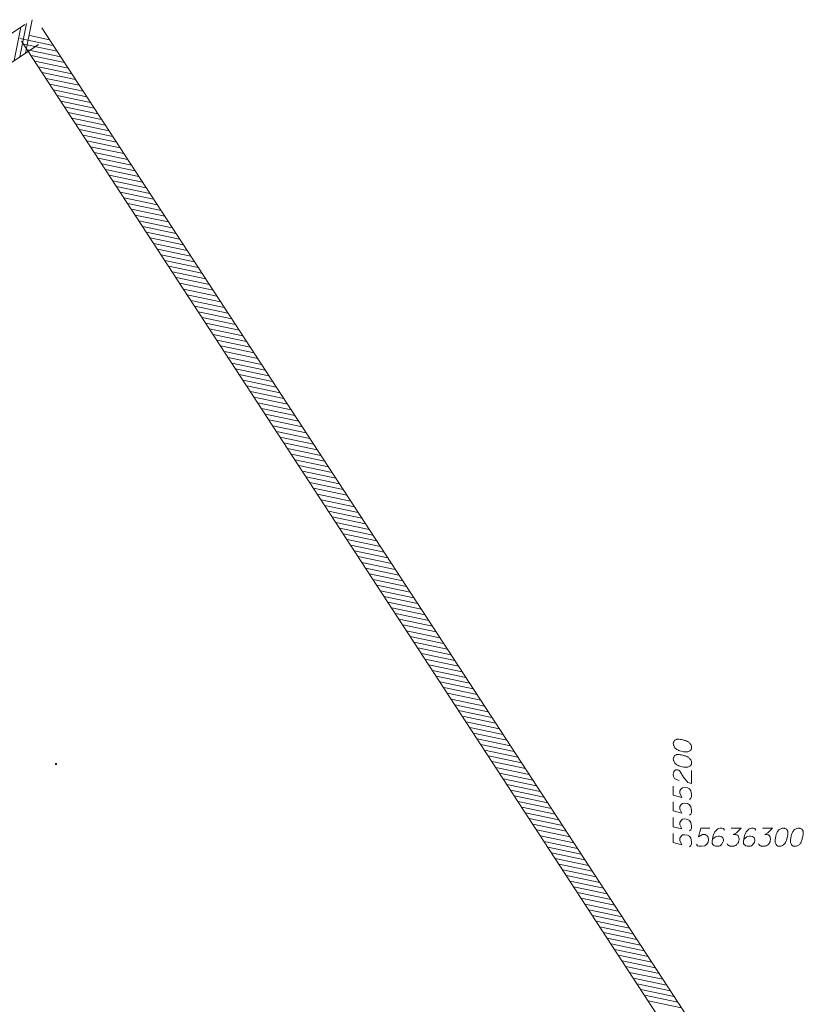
# Model space of a CAD drawing. Header units: metres. Extents: x 5555129 to 5556676, y 5635595 to 5636517.
# Tile 202 of 256: x 5556287 to 5556319, y 5636052 to 5636092. Entities that reach past the tile are written whole.
import ezdxf

# ---------------------------------------------------------------- set-up
doc = ezdxf.new("R2010")
doc.units = ezdxf.units.M
doc.header["$MEASUREMENT"] = 0
doc.layers.add('#zakres', color=7, linetype='Continuous', lineweight=18)
doc.layers.add('#zmodyfikowane', color=7, linetype='Continuous', lineweight=18)

msp = doc.modelspace()

# ---------------------------------------------------------------- hatches: boundary and pattern name
at = {"layer": '#zmodyfikowane', "linetype": 'Continuous', "lineweight": 18}
h = msp.add_hatch(color=7, dxfattribs=at)
edge = h.paths.add_edge_path()
edge.add_arc((5556288.27154, 5636061.76743), 0.045, 0, 360)

# ---------------------------------------------------------------- linework, layer by layer
at = {"layer": '#zakres', "color": 134, "linetype": 'Continuous', "lineweight": 18}
for p, q in [((5556286.99355, 5636092.22303), (5556244.29556, 5636063.66263)), ((5556286.55348, 5636090.73163), (5556286.82593, 5636092.10486)), ((5556286.78622, 5636090.8873), (5556287.05866, 5636092.26054)), ((5556287.01895, 5636091.04298), (5556287.2914, 5636092.41621)), ((5556287.19732, 5636091.75899), (5556288.00503, 5636091.58927)), ((5556315.66954, 5636049.21542), (5556287.69024, 5636092.08073)), ((5556287.54953, 5636091.39184), (5556244.85154, 5636062.83143)), ((5556286.78799, 5636091.64268), (5556288.15807, 5636091.3548)), ((5556314.83214, 5636048.66882), (5556286.85284, 5636091.53414)), ((5556286.94104, 5636091.40821), (5556288.31112, 5636091.12033)), ((5556287.09408, 5636091.17374), (5556288.46417, 5636090.88585)), ((5556287.24713, 5636090.93927), (5556288.61721, 5636090.65138)), ((5556287.40018, 5636090.7048), (5556288.77026, 5636090.41691)), ((5556287.55322, 5636090.47032), (5556288.9233, 5636090.18244)), ((5556287.70627, 5636090.23585), (5556289.07635, 5636089.94797)), ((5556287.85931, 5636090.00138), (5556289.22939, 5636089.7135)), ((5556288.01236, 5636089.76691), (5556289.38244, 5636089.47902)), ((5556288.1654, 5636089.53244), (5556289.53549, 5636089.24455)), ((5556288.31845, 5636089.29796), (5556289.68853, 5636089.01008)), ((5556288.4715, 5636089.06349), (5556289.84158, 5636088.77561)), ((5556288.62454, 5636088.82902), (5556289.99462, 5636088.54114)), ((5556288.77759, 5636088.59455), (5556290.14767, 5636088.30667)), ((5556288.93063, 5636088.36008), (5556290.30071, 5636088.07219)), ((5556289.08368, 5636088.12561), (5556290.45376, 5636087.83772)), ((5556289.23673, 5636087.89113), (5556290.60681, 5636087.60325)), ((5556289.38977, 5636087.65666), (5556290.75985, 5636087.36878)), ((5556289.54282, 5636087.42219), (5556290.9129, 5636087.13431)), ((5556289.69586, 5636087.18772), (5556291.06594, 5636086.89983)), ((5556289.84891, 5636086.95325), (5556291.21899, 5636086.66536)), ((5556290.00195, 5636086.71878), (5556291.37204, 5636086.43089)), ((5556290.155, 5636086.4843), (5556291.52508, 5636086.19642)), ((5556290.30805, 5636086.24983), (5556291.67813, 5636085.96195)), ((5556290.46109, 5636086.01536), (5556291.83117, 5636085.72748)), ((5556290.61414, 5636085.78089), (5556291.98422, 5636085.493)), ((5556290.76718, 5636085.54642), (5556292.13726, 5636085.25853)), ((5556290.92023, 5636085.31195), (5556292.29031, 5636085.02406)), ((5556291.07327, 5636085.07747), (5556292.44336, 5636084.78959)), ((5556291.22632, 5636084.843), (5556292.5964, 5636084.55512)), ((5556291.37937, 5636084.60853), (5556292.74945, 5636084.32065)), ((5556291.53241, 5636084.37406), (5556292.90249, 5636084.08617)), ((5556291.68546, 5636084.13959), (5556293.05554, 5636083.8517)), ((5556291.8385, 5636083.90511), (5556293.20858, 5636083.61723)), ((5556291.99155, 5636083.67064), (5556293.36163, 5636083.38276)), ((5556292.14459, 5636083.43617), (5556293.51468, 5636083.14829)), ((5556292.29764, 5636083.2017), (5556293.66772, 5636082.91382)), ((5556292.45069, 5636082.96723), (5556293.82077, 5636082.67934)), ((5556292.60373, 5636082.73276), (5556293.97381, 5636082.44487)), ((5556292.75678, 5636082.49828), (5556294.12686, 5636082.2104)), ((5556292.90982, 5636082.26381), (5556294.2799, 5636081.97593)), ((5556293.06287, 5636082.02934), (5556294.43295, 5636081.74146)), ((5556293.21592, 5636081.79487), (5556294.586, 5636081.50699)), ((5556293.36896, 5636081.5604), (5556294.73904, 5636081.27251)), ((5556293.52201, 5636081.32593), (5556294.89209, 5636081.03804)), ((5556293.67505, 5636081.09145), (5556295.04513, 5636080.80357)), ((5556293.8281, 5636080.85698), (5556295.19818, 5636080.5691)), ((5556293.98114, 5636080.62251), (5556295.35123, 5636080.33463)), ((5556294.13419, 5636080.38804), (5556295.50427, 5636080.10015)), ((5556294.28724, 5636080.15357), (5556295.65732, 5636079.86568)), ((5556294.44028, 5636079.9191), (5556295.81036, 5636079.63121)), ((5556294.59333, 5636079.68462), (5556295.96341, 5636079.39674)), ((5556294.74637, 5636079.45015), (5556296.11645, 5636079.16227)), ((5556294.89942, 5636079.21568), (5556296.2695, 5636078.9278)), ((5556295.05246, 5636078.98121), (5556296.42255, 5636078.69332)), ((5556295.20551, 5636078.74674), (5556296.57559, 5636078.45885)), ((5556295.35856, 5636078.51227), (5556296.72864, 5636078.22438)), ((5556295.5116, 5636078.27779), (5556296.88168, 5636077.98991)), ((5556295.66465, 5636078.04332), (5556297.03473, 5636077.75544)), ((5556295.81769, 5636077.80885), (5556297.18777, 5636077.52097)), ((5556295.97074, 5636077.57438), (5556297.34082, 5636077.28649)), ((5556296.12378, 5636077.33991), (5556297.49387, 5636077.05202)), ((5556296.27683, 5636077.10543), (5556297.64691, 5636076.81755)), ((5556296.42988, 5636076.87096), (5556297.79996, 5636076.58308)), ((5556296.58292, 5636076.63649), (5556297.953, 5636076.34861)), ((5556296.73597, 5636076.40202), (5556298.10605, 5636076.11414)), ((5556296.88901, 5636076.16755), (5556298.25909, 5636075.87966)), ((5556297.04206, 5636075.93308), (5556298.41214, 5636075.64519)), ((5556297.1951, 5636075.6986), (5556298.56519, 5636075.41072)), ((5556297.34815, 5636075.46413), (5556298.71823, 5636075.17625)), ((5556297.5012, 5636075.22966), (5556298.87128, 5636074.94178)), ((5556297.65424, 5636074.99519), (5556299.02432, 5636074.7073)), ((5556297.80729, 5636074.76072), (5556299.17737, 5636074.47283)), ((5556297.96033, 5636074.52625), (5556299.33041, 5636074.23836)), ((5556298.11338, 5636074.29177), (5556299.48346, 5636074.00389)), ((5556298.26643, 5636074.0573), (5556299.63651, 5636073.76942)), ((5556298.41947, 5636073.82283), (5556299.78955, 5636073.53495)), ((5556298.57252, 5636073.58836), (5556299.9426, 5636073.30047)), ((5556298.72556, 5636073.35389), (5556300.09564, 5636073.066)), ((5556298.87861, 5636073.11942), (5556300.24869, 5636072.83153)), ((5556299.03165, 5636072.88494), (5556300.40174, 5636072.59706)), ((5556299.1847, 5636072.65047), (5556300.55478, 5636072.36259)), ((5556299.33775, 5636072.416), (5556300.70783, 5636072.12812)), ((5556299.49079, 5636072.18153), (5556300.86087, 5636071.89364)), ((5556299.64384, 5636071.94706), (5556301.01392, 5636071.65917)), ((5556299.79688, 5636071.71258), (5556301.16696, 5636071.4247)), ((5556299.94993, 5636071.47811), (5556301.32001, 5636071.19023)), ((5556300.10297, 5636071.24364), (5556301.47306, 5636070.95576)), ((5556300.25602, 5636071.00917), (5556301.6261, 5636070.72129)), ((5556300.40907, 5636070.7747), (5556301.77915, 5636070.48681)), ((5556300.56211, 5636070.54023), (5556301.93219, 5636070.25234)), ((5556300.71516, 5636070.30575), (5556302.08524, 5636070.01787)), ((5556300.8682, 5636070.07128), (5556302.23828, 5636069.7834)), ((5556301.02125, 5636069.83681), (5556302.39133, 5636069.54893)), ((5556301.17429, 5636069.60234), (5556302.54438, 5636069.31445)), ((5556301.32734, 5636069.36787), (5556302.69742, 5636069.07998)), ((5556301.48039, 5636069.1334), (5556302.85047, 5636068.84551)), ((5556301.63343, 5636068.89892), (5556303.00351, 5636068.61104)), ((5556301.78648, 5636068.66445), (5556303.15656, 5636068.37657)), ((5556301.93952, 5636068.42998), (5556303.3096, 5636068.1421)), ((5556302.09257, 5636068.19551), (5556303.46265, 5636067.90762)), ((5556302.24562, 5636067.96104), (5556303.6157, 5636067.67315)), ((5556302.39866, 5636067.72657), (5556303.76874, 5636067.43868)), ((5556302.55171, 5636067.49209), (5556303.92179, 5636067.20421)), ((5556302.70475, 5636067.25762), (5556304.07483, 5636066.96974)), ((5556302.8578, 5636067.02315), (5556304.22788, 5636066.73527)), ((5556303.01084, 5636066.78868), (5556304.38093, 5636066.50079)), ((5556303.16389, 5636066.55421), (5556304.53397, 5636066.26632)), ((5556303.31694, 5636066.31973), (5556304.68702, 5636066.03185)), ((5556303.46998, 5636066.08526), (5556304.84006, 5636065.79738)), ((5556303.62303, 5636065.85079), (5556304.99311, 5636065.56291)), ((5556303.77607, 5636065.61632), (5556305.14615, 5636065.32844)), ((5556303.92912, 5636065.38185), (5556305.2992, 5636065.09396)), ((5556304.08216, 5636065.14738), (5556305.45225, 5636064.85949)), ((5556304.23521, 5636064.9129), (5556305.60529, 5636064.62502)), ((5556304.38826, 5636064.67843), (5556305.75834, 5636064.39055)), ((5556304.5413, 5636064.44396), (5556305.91138, 5636064.15608)), ((5556304.69435, 5636064.20949), (5556306.06443, 5636063.92161)), ((5556304.84739, 5636063.97502), (5556306.21747, 5636063.68713)), ((5556305.00044, 5636063.74055), (5556306.37052, 5636063.45266)), ((5556305.15348, 5636063.50607), (5556306.52357, 5636063.21819)), ((5556305.30653, 5636063.2716), (5556306.67661, 5636062.98372)), ((5556305.45958, 5636063.03713), (5556306.82966, 5636062.74925)), ((5556305.61262, 5636062.80266), (5556306.9827, 5636062.51477)), ((5556305.76567, 5636062.56819), (5556307.13575, 5636062.2803)), ((5556305.91871, 5636062.33372), (5556307.28879, 5636062.04583)), ((5556306.07176, 5636062.09924), (5556307.44184, 5636061.81136)), ((5556306.2248, 5636061.86477), (5556307.59489, 5636061.57689)), ((5556306.37785, 5636061.6303), (5556307.74793, 5636061.34242)), ((5556306.5309, 5636061.39583), (5556307.90098, 5636061.10794)), ((5556306.68394, 5636061.16136), (5556308.05402, 5636060.87347)), ((5556306.83699, 5636060.92689), (5556308.20707, 5636060.639)), ((5556306.99003, 5636060.69241), (5556308.36012, 5636060.40453)), ((5556307.14308, 5636060.45794), (5556308.51316, 5636060.17006)), ((5556307.29613, 5636060.22347), (5556308.66621, 5636059.93559)), ((5556307.44917, 5636059.989), (5556308.81925, 5636059.70111)), ((5556307.60222, 5636059.75453), (5556308.9723, 5636059.46664)), ((5556307.75526, 5636059.52005), (5556309.12534, 5636059.23217)), ((5556307.90831, 5636059.28558), (5556309.27839, 5636058.9977)), ((5556308.06135, 5636059.05111), (5556309.43144, 5636058.76323)), ((5556308.2144, 5636058.81664), (5556309.58448, 5636058.52876)), ((5556308.36745, 5636058.58217), (5556309.73753, 5636058.29428)), ((5556308.52049, 5636058.3477), (5556309.89057, 5636058.05981)), ((5556308.67354, 5636058.11322), (5556310.04362, 5636057.82534)), ((5556308.82658, 5636057.87875), (5556310.19666, 5636057.59087)), ((5556308.97963, 5636057.64428), (5556310.34971, 5636057.3564)), ((5556309.13267, 5636057.40981), (5556310.50276, 5636057.12192)), ((5556309.28572, 5636057.17534), (5556310.6558, 5636056.88745)), ((5556309.43877, 5636056.94087), (5556310.80885, 5636056.65298)), ((5556309.59181, 5636056.70639), (5556310.96189, 5636056.41851)), ((5556309.74486, 5636056.47192), (5556311.11494, 5636056.18404)), ((5556309.8979, 5636056.23745), (5556311.26798, 5636055.94957)), ((5556310.05095, 5636056.00298), (5556311.42103, 5636055.71509)), ((5556310.20399, 5636055.76851), (5556311.57408, 5636055.48062)), ((5556310.35704, 5636055.53404), (5556311.72712, 5636055.24615)), ((5556310.51009, 5636055.29956), (5556311.88017, 5636055.01168)), ((5556310.66313, 5636055.06509), (5556312.03321, 5636054.77721)), ((5556310.81618, 5636054.83062), (5556312.18626, 5636054.54274)), ((5556310.96922, 5636054.59615), (5556312.3393, 5636054.30826)), ((5556311.12227, 5636054.36168), (5556312.49235, 5636054.07379)), ((5556311.27532, 5636054.1272), (5556312.6454, 5636053.83932)), ((5556311.42836, 5636053.89273), (5556312.79844, 5636053.60485)), ((5556311.58141, 5636053.65826), (5556312.95149, 5636053.37038)), ((5556311.73445, 5636053.42379), (5556313.10453, 5636053.13591)), ((5556311.8875, 5636053.18932), (5556313.25758, 5636052.90143)), ((5556312.04054, 5636052.95485), (5556313.41063, 5636052.66696)), ((5556312.19359, 5636052.72037), (5556313.56367, 5636052.43249)), ((5556312.34664, 5636052.4859), (5556313.71672, 5636052.19802)), ((5556312.49968, 5636052.25143), (5556313.86976, 5636051.96355)), ((5556312.65273, 5636052.01696), (5556314.02281, 5636051.72907))]:
    msp.add_line(p, q, dxfattribs=at)
at = {"color": 7, "linetype": 'Continuous', "lineweight": 18, "flags": 128}
for points in [[(5556313.68648, 5636062.61798), (5556313.68648, 5636062.60617), (5556313.69243, 5636062.57074), (5556313.69829, 5636062.54712), (5556313.70424, 5636062.52945), (5556313.71605, 5636062.49988), (5556313.73372, 5636062.46445), (5556313.75148, 5636062.43497), (5556313.7751, 5636062.4054), (5556313.79872, 5636062.38773), (5556313.8282, 5636062.36996), (5556313.85778, 5636062.35229), (5556313.89321, 5636062.33453), (5556313.91683, 5636062.32272), (5556313.95226, 5636062.31091), (5556314.01131, 5636062.29324), (5556314.09984, 5636062.27548), (5556314.1707, 5636062.26367), (5556314.23571, 5636062.26367), (5556314.28295, 5636062.26962), (5556314.33605, 5636062.29324), (5556314.36562, 5636062.31091), (5556314.40105, 5636062.34048), (5556314.42467, 5636062.37592), (5556314.43053, 5636062.39359), (5556314.43648, 5636062.42902), (5556314.43648, 5636062.45859), (5556314.43053, 5636062.50583), (5556314.41872, 5636062.54712), (5556314.40105, 5636062.57669), (5556314.37148, 5636062.61798), (5556314.35381, 5636062.63574), (5556314.33019, 5636062.65936), (5556314.30657, 5636062.67703), (5556314.28881, 5636062.68884), (5556314.25933, 5636062.70065), (5556314.24752, 5636062.7066), (5556314.21794, 5636062.71841), (5556314.18251, 5636062.73022), (5556314.14708, 5636062.74203), (5556314.12346, 5636062.74789), (5556314.10579, 5636062.75385), (5556314.08217, 5636062.7597), (5556314.02898, 5636062.77151), (5556313.9995, 5636062.77747), (5556313.96993, 5636062.78333), (5556313.92864, 5636062.78928), (5556313.87545, 5636062.79514), (5556313.85778, 5636062.79514), (5556313.83415, 5636062.78928), (5556313.81053, 5636062.78333), (5556313.7751, 5636062.76566), (5556313.75148, 5636062.74789), (5556313.73372, 5636062.73022), (5556313.71605, 5636062.7066), (5556313.70424, 5636062.68298), (5556313.69829, 5636062.66522), (5556313.69243, 5636062.64755), (5556313.68648, 5636062.61798)], [(5556313.68648, 5636061.98618), (5556313.68648, 5636061.97437), (5556313.69243, 5636061.93893), (5556313.69829, 5636061.91531), (5556313.70424, 5636061.89764), (5556313.71605, 5636061.86807), (5556313.73372, 5636061.83264), (5556313.75148, 5636061.80316), (5556313.7751, 5636061.77359), (5556313.79872, 5636061.75592), (5556313.8282, 5636061.73816), (5556313.85778, 5636061.72049), (5556313.89321, 5636061.70273), (5556313.91683, 5636061.69092), (5556313.95226, 5636061.67911), (5556314.01131, 5636061.66144), (5556314.09984, 5636061.64368), (5556314.1707, 5636061.63187), (5556314.23571, 5636061.63187), (5556314.28295, 5636061.63782), (5556314.33605, 5636061.66144), (5556314.36562, 5636061.67911), (5556314.40105, 5636061.70868), (5556314.42467, 5636061.74411), (5556314.43053, 5636061.76178), (5556314.43648, 5636061.79721), (5556314.43648, 5636061.82678), (5556314.43053, 5636061.87402), (5556314.41872, 5636061.91531), (5556314.40105, 5636061.94489), (5556314.37148, 5636061.98618), (5556314.35381, 5636062.00394), (5556314.33019, 5636062.02756), (5556314.30657, 5636062.04523), (5556314.28881, 5636062.05704), (5556314.25933, 5636062.06885), (5556314.24752, 5636062.0748), (5556314.21794, 5636062.08661), (5556314.18251, 5636062.09842), (5556314.14708, 5636062.11023), (5556314.12346, 5636062.11609), (5556314.10579, 5636062.12204), (5556314.08217, 5636062.1279), (5556314.02898, 5636062.13971), (5556313.9995, 5636062.14566), (5556313.96993, 5636062.15152), (5556313.92864, 5636062.15747), (5556313.87545, 5636062.16333), (5556313.85778, 5636062.16333), (5556313.83415, 5636062.15747), (5556313.81053, 5636062.15152), (5556313.7751, 5636062.13385), (5556313.75148, 5636062.11609), (5556313.73372, 5636062.09842), (5556313.71605, 5636062.0748), (5556313.70424, 5636062.05118), (5556313.69829, 5636062.03342), (5556313.69243, 5636062.01575), (5556313.68648, 5636061.98618)], [(5556313.92269, 5636061.09454), (5556313.81053, 5636061.12402), (5556313.73967, 5636061.17126), (5556313.7101, 5636061.22446), (5556313.69243, 5636061.27756), (5556313.68648, 5636061.31894), (5556313.68648, 5636061.34842), (5556313.69243, 5636061.40161), (5556313.70424, 5636061.43704), (5556313.7101, 5636061.45471), (5556313.72786, 5636061.49014), (5556313.75148, 5636061.5079), (5556313.7751, 5636061.51971), (5556313.79277, 5636061.52557), (5556313.81639, 5636061.53152), (5556313.84597, 5636061.53152), (5556313.87545, 5636061.52557), (5556313.89321, 5636061.51971), (5556313.91683, 5636061.5079), (5556313.94045, 5636061.49014), (5556313.95812, 5636061.47247), (5556314.10579, 5636061.23032), (5556314.277, 5636061.00006), (5556314.43648, 5636060.95868), (5556314.43648, 5636061.49609)], [(5556313.68648, 5636060.85834), (5556313.68648, 5636060.48627), (5556314.04079, 5636060.39178), (5556313.95226, 5636060.56308), (5556313.95226, 5636060.66342), (5556314.00536, 5636060.74609), (5556314.06441, 5636060.79333), (5556314.16484, 5636060.80515), (5556314.26518, 5636060.78748), (5556314.34786, 5636060.74023), (5556314.41286, 5636060.65756), (5556314.43648, 5636060.51584), (5556314.43648, 5636060.40955), (5556314.41286, 5636060.35635), (5556314.34786, 5636060.30911)], [(5556313.68648, 5636060.20877), (5556313.68648, 5636059.8367), (5556314.04079, 5636059.74222), (5556313.95226, 5636059.91351), (5556313.95226, 5636060.01385), (5556314.00536, 5636060.09653), (5556314.06441, 5636060.14377), (5556314.16484, 5636060.15558), (5556314.26518, 5636060.13791), (5556314.34786, 5636060.09067), (5556314.41286, 5636060.008), (5556314.43648, 5636059.86627), (5556314.43648, 5636059.75998), (5556314.41286, 5636059.70679), (5556314.34786, 5636059.65955)], [(5556313.68648, 5636059.5592), (5556313.68648, 5636059.18713), (5556314.04079, 5636059.09265), (5556313.95226, 5636059.26395), (5556313.95226, 5636059.36429), (5556314.00536, 5636059.44696), (5556314.06441, 5636059.4942), (5556314.16484, 5636059.50601), (5556314.26518, 5636059.48834), (5556314.34786, 5636059.4411), (5556314.41286, 5636059.35843), (5556314.43648, 5636059.21671), (5556314.43648, 5636059.11041), (5556314.41286, 5636059.05722), (5556314.34786, 5636059.00998)], [(5556313.68648, 5636058.90964), (5556313.68648, 5636058.53757), (5556314.04079, 5636058.44308), (5556313.95226, 5636058.61438), (5556313.95226, 5636058.71472), (5556314.00536, 5636058.79739), (5556314.06441, 5636058.84463), (5556314.16484, 5636058.85645), (5556314.26518, 5636058.83878), (5556314.34786, 5636058.79153), (5556314.41286, 5636058.70886), (5556314.43648, 5636058.56714), (5556314.43648, 5636058.46085), (5556314.41286, 5636058.40765), (5556314.34786, 5636058.36041)], [(5556315.18763, 5636059.12951), (5556314.81556, 5636059.12951), (5556314.72107, 5636058.7752), (5556314.89237, 5636058.86373), (5556314.99271, 5636058.86373), (5556315.07538, 5636058.81063), (5556315.12262, 5636058.75158), (5556315.13443, 5636058.65114), (5556315.11676, 5636058.5508), (5556315.06952, 5636058.46813), (5556314.98685, 5636058.40313), (5556314.84513, 5636058.37951), (5556314.73884, 5636058.37951), (5556314.68564, 5636058.40313), (5556314.6384, 5636058.46813)], [(5556315.79581, 5636059.04684), (5556315.74857, 5636059.11175), (5556315.69547, 5636059.12951), (5556315.6128, 5636059.12951), (5556315.55375, 5636059.10589), (5556315.51832, 5636059.09408), (5556315.48874, 5636059.07632), (5556315.39426, 5636058.97002), (5556315.32935, 5636058.8283), (5556315.31159, 5636058.75158), (5556315.28797, 5636058.58028), (5556315.28797, 5636058.49175), (5556315.31159, 5636058.45632), (5556315.35883, 5636058.40908), (5556315.37659, 5636058.39727), (5556315.43564, 5636058.37951), (5556315.51236, 5636058.37951), (5556315.57142, 5636058.39132), (5556315.6128, 5636058.40313), (5556315.67185, 5636058.45037), (5556315.7309, 5636058.54485), (5556315.74857, 5636058.6039), (5556315.74857, 5636058.65114), (5556315.71909, 5636058.72796), (5556315.69547, 5636058.75744), (5556315.65409, 5636058.78106), (5556315.58323, 5636058.79882), (5556315.53013, 5636058.79882), (5556315.46512, 5636058.78106), (5556315.42383, 5636058.76339), (5556315.35297, 5636058.71615), (5556315.31754, 5636058.68658), (5556315.29978, 5636058.66891)], [(5556316.06745, 5636059.12951), (5556316.48081, 5636059.12951), (5556316.28589, 5636058.92873), (5556316.15598, 5636058.86373), (5556316.26227, 5636058.86373), (5556316.28589, 5636058.85787), (5556316.2977, 5636058.85192), (5556316.30951, 5636058.84606), (5556316.32132, 5636058.84011), (5556316.34494, 5636058.82244), (5556316.35676, 5636058.80468), (5556316.36857, 5636058.78701), (5556316.37452, 5636058.76925), (5556316.38633, 5636058.72796), (5556316.39219, 5636058.69253), (5556316.39219, 5636058.67476), (5556316.39219, 5636058.65114), (5556316.38633, 5636058.61571), (5556316.38038, 5636058.59209), (5556316.37452, 5636058.56847), (5556316.36857, 5636058.5508), (5556316.36271, 5636058.53899), (5556316.35676, 5636058.52718), (5556316.3509, 5636058.51537), (5556316.33909, 5636058.49761), (5556316.32132, 5636058.47399), (5556316.30365, 5636058.45632), (5556316.29184, 5636058.44451), (5556316.27408, 5636058.4327), (5556316.25641, 5636058.42089), (5556316.23279, 5636058.40908), (5556316.22098, 5636058.40313), (5556316.1796, 5636058.39132), (5556316.14417, 5636058.38546), (5556316.12055, 5636058.37951), (5556316.07926, 5636058.37951), (5556316.03202, 5636058.38546), (5556316.01426, 5636058.39132), (5556315.99659, 5636058.39727), (5556315.97883, 5636058.40313), (5556315.96116, 5636058.41494), (5556315.94339, 5636058.42675), (5556315.91391, 5636058.45037), (5556315.89615, 5636058.47399)], [(5556317.08899, 5636059.04684), (5556317.04175, 5636059.11175), (5556316.98865, 5636059.12951), (5556316.90598, 5636059.12951), (5556316.84693, 5636059.10589), (5556316.8115, 5636059.09408), (5556316.78193, 5636059.07632), (5556316.68744, 5636058.97002), (5556316.62253, 5636058.8283), (5556316.60477, 5636058.75158), (5556316.58115, 5636058.58028), (5556316.58115, 5636058.49175), (5556316.60477, 5636058.45632), (5556316.65201, 5636058.40908), (5556316.66977, 5636058.39727), (5556316.72883, 5636058.37951), (5556316.80555, 5636058.37951), (5556316.8646, 5636058.39132), (5556316.90598, 5636058.40313), (5556316.96503, 5636058.45037), (5556317.02408, 5636058.54485), (5556317.04175, 5636058.6039), (5556317.04175, 5636058.65114), (5556317.01227, 5636058.72796), (5556316.98865, 5636058.75744), (5556316.94727, 5636058.78106), (5556316.87641, 5636058.79882), (5556316.82331, 5636058.79882), (5556316.75831, 5636058.78106), (5556316.71702, 5636058.76339), (5556316.64615, 5636058.71615), (5556316.61072, 5636058.68658), (5556316.59296, 5636058.66891)], [(5556317.36063, 5636059.12951), (5556317.77399, 5636059.12951), (5556317.57908, 5636058.92873), (5556317.44916, 5636058.86373), (5556317.55546, 5636058.86373), (5556317.57908, 5636058.85787), (5556317.59089, 5636058.85192), (5556317.6027, 5636058.84606), (5556317.61451, 5636058.84011), (5556317.63813, 5636058.82244), (5556317.64994, 5636058.80468), (5556317.66175, 5636058.78701), (5556317.6677, 5636058.76925), (5556317.67951, 5636058.72796), (5556317.68537, 5636058.69253), (5556317.68537, 5636058.67476), (5556317.68537, 5636058.65114), (5556317.67951, 5636058.61571), (5556317.67356, 5636058.59209), (5556317.6677, 5636058.56847), (5556317.66175, 5636058.5508), (5556317.65589, 5636058.53899), (5556317.64994, 5636058.52718), (5556317.64408, 5636058.51537), (5556317.63227, 5636058.49761), (5556317.61451, 5636058.47399), (5556317.59684, 5636058.45632), (5556317.58503, 5636058.44451), (5556317.56727, 5636058.4327), (5556317.5496, 5636058.42089), (5556317.52598, 5636058.40908), (5556317.51416, 5636058.40313), (5556317.47278, 5636058.39132), (5556317.43735, 5636058.38546), (5556317.41373, 5636058.37951), (5556317.37244, 5636058.37951), (5556317.3252, 5636058.38546), (5556317.30744, 5636058.39132), (5556317.28977, 5636058.39727), (5556317.27201, 5636058.40313), (5556317.25434, 5636058.41494), (5556317.23658, 5636058.42675), (5556317.2071, 5636058.45037), (5556317.18934, 5636058.47399)], [(5556318.22864, 5636059.12951), (5556318.21683, 5636059.12951), (5556318.1814, 5636059.12356), (5556318.15778, 5636059.1177), (5556318.14011, 5636059.11175), (5556318.11054, 5636059.09994), (5556318.07511, 5636059.08227), (5556318.04563, 5636059.0645), (5556318.01606, 5636059.04088), (5556317.99839, 5636059.01726), (5556317.98063, 5636058.98778), (5556317.96296, 5636058.95821), (5556317.9452, 5636058.92278), (5556317.93338, 5636058.89916), (5556317.92157, 5636058.86373), (5556317.9039, 5636058.80468), (5556317.88614, 5636058.71615), (5556317.87433, 5636058.64529), (5556317.87433, 5636058.58028), (5556317.88028, 5636058.53304), (5556317.9039, 5636058.47994), (5556317.92157, 5636058.45037), (5556317.95115, 5636058.41494), (5556317.98658, 5636058.39132), (5556318.00425, 5636058.38546), (5556318.03968, 5636058.37951), (5556318.06925, 5636058.37951), (5556318.11649, 5636058.38546), (5556318.15778, 5636058.39727), (5556318.18735, 5636058.41494), (5556318.22864, 5636058.44451), (5556318.2464, 5636058.46218), (5556318.27002, 5636058.4858), (5556318.28769, 5636058.50942), (5556318.2995, 5636058.52718), (5556318.31131, 5636058.55666), (5556318.31727, 5636058.56847), (5556318.32908, 5636058.59804), (5556318.34089, 5636058.63347), (5556318.3527, 5636058.66891), (5556318.35856, 5636058.69253), (5556318.36451, 5636058.7102), (5556318.37037, 5636058.73382), (5556318.38218, 5636058.78701), (5556318.38813, 5636058.81649), (5556318.39399, 5636058.84606), (5556318.39994, 5636058.88735), (5556318.4058, 5636058.94054), (5556318.4058, 5636058.95821), (5556318.39994, 5636058.98183), (5556318.39399, 5636059.00545), (5556318.37632, 5636059.04088), (5556318.35856, 5636059.0645), (5556318.34089, 5636059.08227), (5556318.31727, 5636059.09994), (5556318.29364, 5636059.11175), (5556318.27588, 5636059.1177), (5556318.25821, 5636059.12356), (5556318.22864, 5636059.12951)], [(5556318.86045, 5636059.12951), (5556318.84864, 5636059.12951), (5556318.81321, 5636059.12356), (5556318.78959, 5636059.1177), (5556318.77192, 5636059.11175), (5556318.74234, 5636059.09994), (5556318.70691, 5636059.08227), (5556318.67743, 5636059.0645), (5556318.64786, 5636059.04088), (5556318.63019, 5636059.01726), (5556318.61243, 5636058.98778), (5556318.59476, 5636058.95821), (5556318.577, 5636058.92278), (5556318.56519, 5636058.89916), (5556318.55338, 5636058.86373), (5556318.53571, 5636058.80468), (5556318.51795, 5636058.71615), (5556318.50614, 5636058.64529), (5556318.50614, 5636058.58028), (5556318.51209, 5636058.53304), (5556318.53571, 5636058.47994), (5556318.55338, 5636058.45037), (5556318.58295, 5636058.41494), (5556318.61838, 5636058.39132), (5556318.63605, 5636058.38546), (5556318.67148, 5636058.37951), (5556318.70105, 5636058.37951), (5556318.7483, 5636058.38546), (5556318.78959, 5636058.39727), (5556318.81916, 5636058.41494), (5556318.86045, 5636058.44451), (5556318.87821, 5636058.46218), (5556318.90183, 5636058.4858), (5556318.9195, 5636058.50942), (5556318.93131, 5636058.52718), (5556318.94312, 5636058.55666), (5556318.94907, 5636058.56847), (5556318.96088, 5636058.59804), (5556318.97269, 5636058.63347), (5556318.9845, 5636058.66891), (5556318.99036, 5636058.69253), (5556318.99631, 5636058.7102), (5556319.00217, 5636058.73382), (5556319.01398, 5636058.78701), (5556319.01993, 5636058.81649), (5556319.02579, 5636058.84606), (5556319.03174, 5636058.88735), (5556319.0376, 5636058.94054), (5556319.0376, 5636058.95821), (5556319.03174, 5636058.98183), (5556319.02579, 5636059.00545), (5556319.00812, 5636059.04088), (5556318.99036, 5636059.0645), (5556318.97269, 5636059.08227), (5556318.94907, 5636059.09994), (5556318.92545, 5636059.11175), (5556318.90769, 5636059.1177), (5556318.89002, 5636059.12356), (5556318.86045, 5636059.12951)]]:
    msp.add_lwpolyline(points, dxfattribs=at)

doc.saveas('drawing.dxf')
